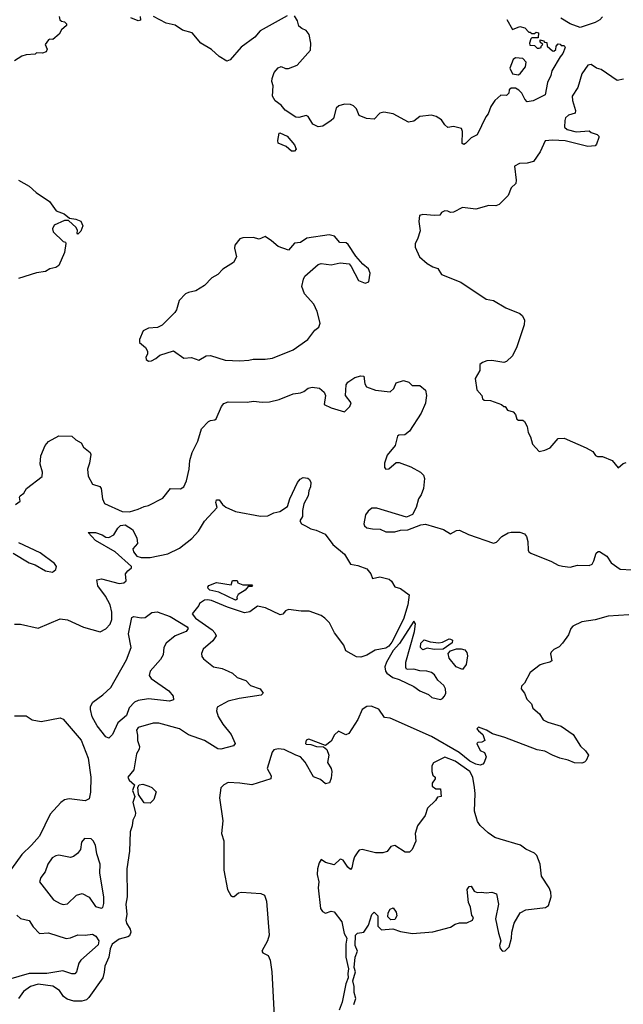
# Model space of a CAD drawing. Extents: x 1690054 to 1842981, y 782881 to 914114.
# Tile 233 of 256: x 1722880 to 1726977, y 843745 to 850424. Entities that reach past the tile are written whole.
import ezdxf

# ---------------------------------------------------------------- set-up
doc = ezdxf.new("R2010")
doc.units = 0

msp = doc.modelspace()

# ---------------------------------------------------------------- linework, layer by layer
at = {"layer": '0CON10XD'}
for points in [[(1723147.5, 850445), (1723153, 850423), (1723163, 850413), (1723185, 850410), (1723197, 850397), (1723197.5, 850385), (1723163.6, 850356.4), (1723147.5, 850325), (1723105, 850290), (1723085, 850292.5), (1723075, 850287.5), (1723053.3, 850255), (1723067.5, 850225), (1723060, 850205), (1723035, 850197.5), (1722995, 850200), (1722985, 850190), (1722925, 850186.2), (1722894.3, 850175.7), (1722844.1, 850145.9)], [(1723697.5, 850445), (1723700, 850420), (1723685, 850416.7), (1723635, 850436.7)], [(1724695, 850451.2), (1724511.2, 850348.8), (1724476.7, 850305), (1724382.3, 850237.7), (1724307.7, 850152.3), (1724285, 850143.8), (1724233.3, 850175), (1724182.3, 850222.3), (1724110, 850265), (1724050, 850335), (1723985, 850353.8), (1723935.9, 850385.9), (1723875, 850400), (1723787.5, 850445)], [(1726441.7, 850271.7), (1726458.3, 850268.3), (1726460, 850245), (1726495, 850212.5), (1726505, 850210), (1726518.3, 850221.7), (1726520, 850245), (1726535, 850260), (1726548.3, 850258.3), (1726555, 850250), (1726575, 850250), (1726582.5, 850235), (1726567.1, 850195), (1726547.5, 850172.5), (1726491.8, 850078.2), (1726485.7, 850045), (1726461.3, 849998.7), (1726445.9, 849914.1), (1726365, 849873.3), (1726325, 849867.5), (1726307.5, 849885), (1726287.5, 849925), (1726267.5, 849945), (1726245, 849960), (1726215, 849960), (1726201.7, 849948.3), (1726200, 849925), (1726185, 849910), (1726145, 849912.5), (1726103.8, 849875), (1726076.7, 849835), (1726060, 849785), (1726043.3, 849765), (1725985, 849642.5), (1725945, 849622), (1725905, 849583.3), (1725895, 849577.5), (1725883.3, 849583.3), (1725885.8, 849665), (1725878, 849685), (1725825, 849699.1), (1725785, 849692.5), (1725765, 849710), (1725743.9, 849745), (1725707.6, 849767.6), (1725675, 849776.4), (1725595, 849768.2), (1725555, 849734.7), (1725519.3, 849729.3), (1725415, 849784.6), (1725352.2, 849797.8), (1725325, 849789.2), (1725285, 849749.4), (1725234.5, 849754.5), (1725183.3, 849773.3), (1725165, 849820), (1725145, 849840), (1725125, 849848), (1725085, 849850), (1725045, 849840), (1725027.5, 849825), (1725010, 849755), (1724995, 849740), (1724937.7, 849702.3), (1724905, 849698.1), (1724869.2, 849715), (1724838.3, 849768.3), (1724825, 849773.3), (1724775, 849761.4), (1724753.2, 849763.2), (1724680.9, 849810.9), (1724653.8, 849845), (1724614.4, 849874.4), (1724596.2, 849905), (1724600, 849975), (1724591.2, 850005), (1724593.8, 850025), (1724606.7, 850065), (1724635, 850097.5), (1724655, 850107.5), (1724683.6, 850093.6), (1724705, 850093.3), (1724762.5, 850115), (1724852.7, 850217.3), (1724855.8, 850265.8), (1724843.9, 850323.9), (1724825, 850350), (1724793.9, 850363.9), (1724775, 850380), (1724766.6, 850416.6), (1724745, 850450)], [(1726186, 850425), (1726225, 850357.5), (1726275, 850377.5), (1726308.3, 850368.3), (1726335, 850340), (1726345, 850340), (1726355, 850330), (1726375, 850330), (1726385, 850340), (1726400, 850335), (1726398.3, 850301.7), (1726355, 850300), (1726350, 850295), (1726340, 850265), (1726341.7, 850251.7), (1726375, 850250), (1726391.7, 850231.7), (1726405, 850230), (1726420, 850235), (1726420, 850245), (1726430, 850255), (1726411.7, 850271.7), (1726411.7, 850288.3), (1726435, 850280), (1726441.7, 850271.7)], [(1726836.1, 850443.9), (1726817.4, 850422.6), (1726785, 850404.3), (1726685, 850370.8), (1726615, 850395.5), (1726551.9, 850435)], [(1726265, 850050), (1726279.5, 850060.5), (1726312.5, 850105), (1726317.5, 850135), (1726295, 850160), (1726245, 850166), (1726230, 850155), (1726207.5, 850095), (1726225, 850057.5), (1726265, 850050)], [(1726978.3, 850021.7), (1726935, 850012.5), (1726827.1, 850087.1), (1726795, 850096), (1726759.5, 850119.5), (1726735, 850115.5), (1726695, 850057.8), (1726668.9, 849965), (1726628.9, 849905), (1726631.6, 849875), (1726652.5, 849807.5), (1726650.9, 849789.1), (1726605, 849777.3), (1726585, 849758.2), (1726578.9, 849741.1), (1726578.1, 849695), (1726595, 849679.4), (1726656.1, 849663.9), (1726745, 849670), (1726758.3, 849658.3), (1726800, 849645), (1726810, 849635), (1726810, 849625), (1726795, 849580), (1726785, 849567.5), (1726735, 849564.5), (1726581.9, 849601.9), (1726495, 849607.5), (1726446.8, 849603.2), (1726412.2, 849527.8), (1726366.7, 849463.3), (1726325, 849450.4), (1726272.4, 849447.6), (1726238.6, 849431.4), (1726250, 849335), (1726247.3, 849312.7), (1726216.4, 849283.6), (1726195, 849231.9), (1726135, 849171.1), (1726112.2, 849162.2), (1726065, 849164.6), (1725975, 849139.1), (1725885, 849151.2), (1725825, 849118.8), (1725805, 849116.7), (1725785, 849126.2), (1725765, 849126.7), (1725743.6, 849116.4), (1725731.7, 849098.3), (1725695, 849096.7), (1725615, 849103.3), (1725593.3, 849095), (1725588.8, 849055), (1725598.3, 848991.7), (1725580, 848935), (1725563.3, 848905), (1725565, 848880), (1725593.3, 848815), (1725645, 848770.8), (1725685, 848748), (1725717.5, 848737.5), (1725742.5, 848695), (1725874.4, 848644.4), (1726045, 848528), (1726095, 848518.8), (1726179.4, 848469.4), (1726275, 848430.6), (1726292.5, 848415), (1726305.5, 848385.5), (1726304.3, 848355), (1726254.3, 848205), (1726224.2, 848145), (1726185, 848106.2), (1726165, 848098), (1726085, 848112), (1726050.7, 848109.3), (1726021.7, 848098.3), (1726002.5, 848085), (1726002.5, 848045), (1725970.8, 847989.2), (1725983.3, 847913.3), (1726017.5, 847875), (1726021.7, 847851.7), (1726033, 847843), (1726075, 847840), (1726150, 847815), (1726165, 847800), (1726175, 847800), (1726190, 847775), (1726230, 847765), (1726245.9, 847745.9), (1726253.6, 847713.6), (1726265, 847706.7), (1726295, 847707.5), (1726305, 847697.5), (1726323.8, 847665), (1726330, 847625), (1726346.2, 847595), (1726360, 847545), (1726405, 847496.2), (1726445, 847503.5), (1726479.5, 847520.5), (1726535, 847582.7), (1726575, 847585.9), (1726725, 847520.8), (1726770.6, 847495), (1726788.2, 847468.2), (1726800.4, 847460.4), (1726835, 847460.8), (1726901.4, 847435), (1726942.5, 847385), (1726975, 847413.1), (1726995, 847421.4)], [(1724725, 849532.5), (1724687.5, 849565), (1724635, 849587.5), (1724631.2, 849605), (1724640, 849655), (1724645, 849657.5), (1724695, 849633.8), (1724745, 849576), (1724756.7, 849545), (1724745, 849533.3), (1724725, 849532.5)], [(1722871.8, 849335), (1722945, 849295.9), (1722991.3, 849251.3), (1723081.5, 849191.5), (1723127.7, 849127.7), (1723182.5, 849107.5), (1723218.3, 849078.3), (1723261.7, 849071.7), (1723295, 849057.5), (1723307.5, 849025), (1723295, 848990), (1723275, 848970), (1723270, 848975), (1723272.5, 848995), (1723262.5, 849015), (1723211.7, 849061.7), (1723185, 849062.5), (1723115, 849030), (1723102.5, 849005), (1723107.5, 848985), (1723175, 848920), (1723190, 848915), (1723192.5, 848905), (1723183.8, 848845), (1723145, 848757.8), (1723125, 848743.8), (1723085.6, 848734.4), (1723055, 848716.2), (1722993.2, 848706.8), (1722872.4, 848667.6)], [(1723755, 848108), (1723775, 848110), (1723805, 848126), (1723830.9, 848149.1), (1723925, 848178), (1723995, 848128.8), (1724046.9, 848133.1), (1724095, 848115.5), (1724145, 848142.9), (1724175, 848146.9), (1724275, 848115.7), (1724375, 848109.4), (1724435, 848114), (1724465, 848121.2), (1724545, 848120.8), (1724595, 848128.6), (1724735, 848184.4), (1724835.5, 848254.5), (1724883, 848317), (1724910.5, 848339.5), (1724918.8, 848365), (1724899.2, 848445), (1724875.4, 848495.4), (1724812.5, 848565), (1724796, 848615), (1724805.9, 848664.1), (1724815.9, 848684.1), (1724905, 848763.8), (1724925, 848770), (1724995, 848762), (1725055, 848773.8), (1725117, 848767), (1725130.7, 848750.7), (1725178.8, 848655), (1725225, 848636), (1725248.8, 848645), (1725258.8, 848705), (1725247.5, 848735), (1725210, 848765), (1725160.7, 848820.7), (1725109.3, 848899.3), (1725095, 848910), (1725053.9, 848913.9), (1725017.5, 848955), (1724980, 848965), (1724828.3, 848941.7), (1724785, 848912.5), (1724745, 848907.5), (1724705, 848860), (1724635, 848886.7), (1724590, 848925), (1724545, 848952.5), (1724505, 848936.2), (1724465, 848946.2), (1724395, 848943.8), (1724375, 848936.7), (1724340, 848895), (1724338, 848875), (1724350.8, 848815), (1724332.2, 848777.8), (1724258.4, 848731.6), (1724225, 848695.4), (1724185, 848672.8), (1724135, 848621.4), (1724075, 848584.7), (1724025.4, 848574.6), (1724006.4, 848563.6), (1723961.7, 848518.3), (1723944, 848455), (1723933, 848437), (1723847.3, 848352.7), (1723815, 848336.2), (1723755, 848332.5), (1723717, 848313), (1723692.5, 848255), (1723692.5, 848235), (1723735, 848200), (1723747.5, 848175), (1723746.7, 848155), (1723736.7, 848135), (1723739.3, 848119.3), (1723755, 848108)], [(1722852.5, 847135), (1722882.5, 847157.5), (1722878.8, 847185), (1722883.3, 847195), (1722907.7, 847212.3), (1722926.1, 847243.9), (1723033.6, 847326.4), (1723036, 847355), (1723018.3, 847408.3), (1723024, 847465), (1723053.2, 847536.8), (1723075, 847563.3), (1723145, 847602), (1723235, 847598.8), (1723260, 847575), (1723296.7, 847555), (1723313.8, 847525), (1723358.3, 847488.3), (1723364, 847475), (1723354.3, 847415), (1723339.4, 847375), (1723345, 847327.5), (1723375, 847273.3), (1723425, 847256.7), (1723433.8, 847245), (1723441.5, 847175), (1723455, 847143.5), (1723575, 847088.5), (1723625, 847086.9), (1723685, 847103.3), (1723725, 847122.5), (1723755, 847128.8), (1723850.7, 847179.3), (1723903.3, 847245), (1723972.2, 847242.2), (1723995, 847254.4), (1724011.4, 847295), (1724029.5, 847375), (1724034.8, 847435), (1724051.7, 847488.3), (1724088.8, 847565), (1724115, 847648.8), (1724161.2, 847698.8), (1724175, 847706.2), (1724205, 847709.2), (1724213.4, 847716.6), (1724249.5, 847800.5), (1724265, 847820.4), (1724295, 847831.3), (1724425, 847829.4), (1724466.1, 847836.1), (1724525, 847829.1), (1724575, 847832.3), (1724641.7, 847848.3), (1724735, 847886), (1724785, 847892), (1724808.3, 847901.7), (1724837.5, 847925), (1724865, 847930.8), (1724915, 847923.8), (1724947.3, 847897.3), (1724956, 847876), (1724947.5, 847815), (1724995, 847791.8), (1725085, 847764.4), (1725120.3, 847799.7), (1725130, 847825), (1725092, 847875), (1725095, 847947.5), (1725106.7, 847965), (1725155, 847996), (1725195, 848007.5), (1725216.7, 848006.7), (1725222.5, 847955), (1725233.6, 847933.6), (1725295, 847910), (1725395, 847900), (1725418.3, 847921.7), (1725435, 847960), (1725485, 847977.5), (1725520, 847965), (1725543, 847943), (1725595, 847942.5), (1725635, 847910), (1725641.2, 847875), (1725637, 847843), (1725635, 847823.3), (1725604.4, 847755), (1725525, 847632.9), (1725495, 847608.5), (1725453.9, 847606.1), (1725445, 847600), (1725428, 847535), (1725375, 847471.1), (1725356.2, 847415), (1725356.7, 847386.7), (1725365, 847374.2), (1725385, 847377.1), (1725435, 847420), (1725455, 847421.4), (1725535, 847391.1), (1725599.2, 847355), (1725620.6, 847335), (1725627.1, 847312.9), (1725620, 847245), (1725605, 847202), (1725587, 847173), (1725571.5, 847115), (1725545, 847067.8), (1725505, 847048.8), (1725305, 847111), (1725269.6, 847110.4), (1725245, 847090.7), (1725227, 847065), (1725215.4, 847005), (1725220.4, 846990.4), (1725235, 846977.1), (1725275, 846970.4), (1725327.3, 846967.3), (1725365, 846949.2), (1725425, 846950.9), (1725465, 846961.1), (1725515, 846964.1), (1725601.9, 846998.1), (1725635, 847002.3), (1725756.7, 846966.7), (1725805, 846936), (1725845, 846960), (1725865, 846961.2), (1725925, 846931.3), (1726095, 846874), (1726115, 846879.7), (1726152.2, 846917.8), (1726195, 846942.5), (1726215, 846948.6), (1726275, 846947.8), (1726305, 846936.9), (1726319.6, 846919.6), (1726328.8, 846885), (1726330.9, 846825), (1726334.7, 846814.7), (1726350, 846805), (1726489.8, 846749.8), (1726534.6, 846724.6), (1726565, 846717.3), (1726615, 846710.9), (1726666, 846724), (1726745, 846721.9), (1726765, 846731.8), (1726777.4, 846752.6), (1726792.5, 846805), (1726805, 846815.8), (1726815, 846816.2), (1726864.2, 846784.2), (1726895, 846740), (1726955, 846696), (1727035, 846692)], [(1722845, 846324.5), (1722885, 846323.1), (1723005, 846297.8), (1723155, 846360.8), (1723205, 846354.2), (1723313.8, 846303.8), (1723427.3, 846272.7), (1723465, 846291.9), (1723494.4, 846325), (1723506.4, 846355), (1723504.7, 846405), (1723494.8, 846455), (1723463.2, 846513.2), (1723409.5, 846585), (1723403.3, 846625), (1723435, 846631.3), (1723555, 846600), (1723586.4, 846603.6), (1723601.7, 846618.3), (1723597.5, 846665), (1723613.6, 846686.4), (1723640, 846705), (1723640, 846715), (1723528.6, 846815), (1723395, 846890.3), (1723344.2, 846945), (1723394, 846945), (1723439.6, 846929.6), (1723465, 846913.8), (1723485, 846912.1), (1723520, 846930), (1723546.4, 846975), (1723565, 846993.8), (1723595, 846997.9), (1723645, 846965.3), (1723675, 846910), (1723678.8, 846871.2), (1723646.9, 846835), (1723651.5, 846815), (1723675, 846785.7), (1723705, 846777.1), (1723765, 846776.9), (1723885, 846800.8), (1723965, 846839.2), (1724049.2, 846905), (1724092.9, 846955), (1724135, 847022), (1724220, 847115), (1724211.7, 847148.3), (1724215, 847166.7), (1724235, 847166.2), (1724256.1, 847136.1), (1724278.1, 847118.1), (1724345, 847087.1), (1724515, 847056.7), (1724565, 847058.6), (1724605, 847079.4), (1724645, 847089.2), (1724697.1, 847122.9), (1724714.1, 847175), (1724766.6, 847285), (1724782.6, 847307.4), (1724805, 847318.1), (1724835, 847314.7), (1724847.1, 847305), (1724855.3, 847285), (1724853.8, 847255), (1724842.1, 847227.9), (1724838.1, 847195), (1724808.9, 847141.1), (1724799.3, 847095), (1724798.8, 847055), (1724780.9, 847025), (1724793.1, 847005), (1724818.9, 846991.1), (1724855, 846970.7), (1724891.7, 846961.7), (1724952.2, 846935), (1725005.3, 846865.3), (1725085, 846798.8), (1725125, 846731.2), (1725175, 846722.5), (1725235, 846699.6), (1725264.2, 846665), (1725275, 846633.3), (1725325, 846645.8), (1725388.3, 846628.3), (1725403.3, 846615), (1725425, 846577.5), (1725465, 846566.2), (1725522.5, 846522.5), (1725514.8, 846455), (1725485, 846356.8), (1725405, 846200.8), (1725385, 846174.4), (1725365, 846160), (1725292.9, 846147.1), (1725235, 846113.2), (1725195, 846100.2), (1725165, 846101.9), (1725093, 846143), (1725080.5, 846180.5), (1725015.5, 846265), (1724983.1, 846333.1), (1724951.9, 846365), (1724925, 846382.1), (1724845, 846412.5), (1724791.3, 846411.3), (1724705, 846424.3), (1724685, 846414), (1724665, 846392), (1724647.7, 846387.7), (1724548.8, 846435), (1724495, 846445.5), (1724442.2, 846407.8), (1724405, 846400.9), (1724289.8, 846439.8), (1724182.5, 846485), (1724155, 846490), (1724133.6, 846486.4), (1724100, 846465), (1724095, 846450), (1724050, 846395), (1724073.3, 846365), (1724185.4, 846285.4), (1724204.4, 846265), (1724212.9, 846245), (1724189.8, 846210.2), (1724125.7, 846154.3), (1724114, 846125), (1724116, 846105), (1724127.9, 846087.9), (1724195, 846034.5), (1724255, 846022.5), (1724295, 846005.5), (1724325, 845991.9), (1724355, 845962.5), (1724415, 845941.9), (1724447.6, 845907.6), (1724511.2, 845885), (1724532.5, 845855), (1724518.3, 845841.7), (1724370.1, 845819.9), (1724295, 845801.5), (1724219.7, 845760.3), (1724215.6, 845735), (1724228.1, 845698.1), (1724258.2, 845645), (1724314.6, 845574.6), (1724342, 845515), (1724331.4, 845498.6), (1724245.8, 845475.8), (1724225, 845477.8), (1724135, 845533.9), (1724025, 845572.5), (1723964, 845615), (1723825, 845651.9), (1723785, 845652.2), (1723685, 845623.1), (1723672.3, 845605), (1723679.5, 845570.5), (1723678.9, 845535), (1723692.2, 845495), (1723690, 845475), (1723673.8, 845445), (1723655.6, 845335), (1723614.4, 845285), (1723624.2, 845265), (1723660, 845235), (1723645.8, 845195), (1723662.5, 845155), (1723647.1, 845115), (1723665.7, 845045), (1723663.2, 845026.8), (1723646.9, 844995), (1723643.1, 844955), (1723629.3, 844915), (1723625.5, 844785), (1723607.8, 844665), (1723610, 844475), (1723600, 844425), (1723606.2, 844355), (1723600, 844315), (1723605.6, 844295), (1723630.4, 844255), (1723634.6, 844235), (1723625, 844210.8), (1723615, 844204), (1723555, 844187.5), (1723507.3, 844152.7), (1723495, 844120.8), (1723485.6, 844064.4), (1723456.9, 844003.1), (1723454.2, 843964.2), (1723445, 843925.7), (1723349.2, 843790.8), (1723333.2, 843776.8), (1723302.6, 843767.4), (1723247.6, 843767.6), (1723201.2, 843781.2), (1723178.1, 843798.1), (1723150.1, 843840.1), (1723105, 843867.8), (1723005, 843881.4), (1722953.6, 843866.4), (1722905, 843832.7), (1722872.7, 843785)], [(1722836.2, 846805), (1722945, 846739.1), (1722985, 846725.4), (1723055, 846685.4), (1723102.4, 846677.6), (1723126.2, 846695), (1723128.8, 846715), (1723115.8, 846735), (1723018.1, 846808.1), (1722875, 846875.6)], [(1724345, 846486.2), (1724231.2, 846541.2), (1724170.9, 846555), (1724158.6, 846565), (1724156.2, 846575), (1724164.7, 846585.3), (1724215, 846605.6), (1724315, 846590), (1724325, 846620), (1724355, 846620), (1724360, 846605), (1724395, 846590), (1724455, 846590), (1724460, 846585), (1724455, 846580), (1724431.7, 846578.3), (1724410, 846555), (1724362.5, 846525), (1724353.9, 846506.1), (1724355, 846492.5), (1724345, 846486.2)], [(1723485, 845551.1), (1723465, 845559.5), (1723404.9, 845635), (1723372.9, 845695), (1723360.2, 845745), (1723360.8, 845765), (1723375.6, 845795), (1723445, 845844.5), (1723498.5, 845895), (1723605, 846082.9), (1723636.9, 846165), (1723618.6, 846258.6), (1723640.8, 846369.2), (1723655, 846376), (1723704.1, 846365.9), (1723731.7, 846368.3), (1723777.6, 846402.4), (1723812.1, 846407.9), (1723901.3, 846375), (1724016.7, 846305), (1724022.9, 846295), (1724010.8, 846275), (1723935, 846245.4), (1723874, 846195), (1723857.5, 846165), (1723854.3, 846115), (1723836.5, 846083.5), (1723765, 846006), (1723758.6, 845975), (1723771.4, 845955), (1723892.1, 845872.1), (1723920.6, 845835), (1723925, 845810), (1723897.9, 845802.1), (1723755, 845817.3), (1723683.4, 845806.6), (1723658.8, 845795), (1723623.5, 845756.5), (1723605, 845703.4), (1723546.2, 845653.8), (1723510, 845575), (1723485, 845551.1)], [(1725735, 845813.9), (1725750.4, 845819.6), (1725764, 845836), (1725771.2, 845855), (1725770.8, 845885), (1725758.8, 845908.8), (1725717.5, 845945), (1725695, 845980), (1725675.3, 845995.3), (1725643.3, 846005), (1725595, 846008.2), (1725555, 846019.2), (1725515, 846015.6), (1725505, 846019.2), (1725499.8, 846029.8), (1725500.5, 846065), (1725560, 846275), (1725565.3, 846325.3), (1725555, 846344), (1725457.2, 846192.8), (1725415.4, 846145), (1725369.3, 846065), (1725359, 846035), (1725361.8, 846005), (1725371, 845991), (1725411.9, 845961.9), (1725455, 845947.9), (1725555, 845900.3), (1725595, 845870.9), (1725655, 845846.6), (1725677.1, 845827.1), (1725735, 845813.9)], [(1727015, 846386.9), (1726872.8, 846377.2), (1726785, 846353.3), (1726695, 846339.5), (1726635, 846310.8), (1726620, 846295), (1726605, 846251.2), (1726565, 846194.3), (1726540.6, 846169.4), (1726505, 846152.5), (1726487.1, 846135), (1726483.4, 846123.4), (1726491.2, 846075), (1726477.5, 846065), (1726432.5, 846055)], [(1725615, 846150), (1725601.3, 846165), (1725603.4, 846195), (1725625, 846217.3), (1725665, 846204), (1725725, 846198.2), (1725748.7, 846201.3), (1725794, 846224), (1725805, 846221.9), (1725817.1, 846215), (1725815, 846196.7), (1725755, 846154), (1725692.4, 846152.4), (1725645, 846160.8), (1725615, 846150)], [(1725885, 846017.5), (1725843.3, 846035), (1725795, 846093.3), (1725788, 846125), (1725805, 846143.8), (1725845, 846156), (1725877.3, 846157.3), (1725900.5, 846150.5), (1725915, 846132.5), (1725918.3, 846108.3), (1725909.3, 846050.7), (1725885, 846017.5)], [(1726432.5, 846055), (1726412.4, 846047.6), (1726343.8, 845995), (1726305.8, 845924.2), (1726286.4, 845903.6), (1726283.3, 845885), (1726305.7, 845855.7), (1726322, 845815), (1726353.6, 845783.6), (1726363.3, 845755), (1726408, 845715), (1726432, 845675), (1726465, 845658.9), (1726555, 845633.1), (1726635.8, 845575), (1726687.1, 845497.1), (1726720, 845465), (1726740, 845435), (1726725, 845400), (1726713, 845387), (1726695, 845382), (1726645, 845383.5), (1726601.8, 845401.8), (1726546, 845415), (1726495, 845434.2), (1726445, 845462.8), (1726391.2, 845471.2), (1726172.5, 845555), (1726090, 845580), (1726048.8, 845605), (1725995, 845626), (1725982.5, 845615), (1725995, 845600), (1726022.5, 845575), (1726037.5, 845535), (1726016.4, 845523.6), (1725988.3, 845521.7), (1725982.5, 845515), (1726005, 845466.7), (1726035, 845452.5), (1726046.2, 845425), (1726032.9, 845385), (1726024, 845375), (1726005, 845368.5), (1725975.3, 845374.7), (1725936, 845395), (1725862.3, 845452.3), (1725675, 845561.9), (1725395, 845686.5), (1725355, 845690), (1725317.1, 845747.1), (1725265, 845767.1), (1725235, 845765.3), (1725204.1, 845745.9), (1725175, 845678.2), (1725115, 845582.9), (1725094, 845574), (1725043, 845597), (1725017, 845573), (1724995, 845530), (1724955, 845500), (1724843, 845543), (1724823.9, 845536.1), (1724820, 845515), (1724825, 845510), (1724855, 845507.5), (1724895, 845493.8), (1724941.7, 845491.7), (1724963.6, 845473.6), (1724978, 845435), (1724969.4, 845385), (1724994, 845345), (1724999.2, 845325), (1724995, 845280), (1724981.7, 845248.3), (1724955, 845241.2), (1724921.2, 845271.2), (1724875, 845288), (1724817.8, 845387.8), (1724786.7, 845425), (1724755, 845434.4), (1724676.1, 845473.9), (1724635, 845478), (1724605, 845471.2), (1724592.5, 845455), (1724559.4, 845345), (1724586.2, 845295), (1724583.8, 845275), (1724455, 845233.3), (1724375, 845245.4), (1724295, 845249.4), (1724265.7, 845234.3), (1724245.8, 845214.2), (1724236.9, 845145), (1724258.9, 844988.9), (1724248.6, 844905), (1724266.5, 844853.5), (1724266.6, 844655), (1724290, 844525), (1724314.1, 844484.1), (1724325, 844475.6), (1724335, 844476.9), (1724365, 844500.8), (1724385, 844506.8), (1724517.6, 844497.6), (1724540.6, 844485), (1724554.6, 844444.6), (1724572.3, 844215), (1724561.5, 844175), (1724524.4, 844105), (1724529.2, 844095), (1724565.4, 844075.4), (1724579.8, 844045), (1724590.6, 843965), (1724607.5, 843665)], [(1722845, 845701.2), (1722925, 845702.2), (1722965, 845674.4), (1723025, 845664.4), (1723155, 845687.8), (1723175, 845680.6), (1723296.6, 845536.6), (1723345.4, 845415), (1723362.4, 845285), (1723360.4, 845185), (1723351.7, 845138.3), (1723325, 845125.5), (1723215, 845140), (1723185, 845132.5), (1723160, 845115), (1723087.1, 845035), (1723013.5, 844885), (1722960, 844825), (1722895, 844761.1), (1722825.3, 844665)], [(1725147.1, 843745), (1725160.6, 843785), (1725150, 843825), (1725150.8, 843865), (1725141.2, 843905), (1725158.8, 843965), (1725150, 843995), (1725157.5, 844065), (1725172.5, 844105), (1725157.5, 844145), (1725160, 844215), (1725173, 844227), (1725216.4, 844233.6), (1725247, 844283), (1725270, 844355), (1725285, 844370), (1725310, 844345), (1725310, 844275), (1725335, 844250), (1725413, 844257), (1725465, 844238.8), (1725545, 844226.2), (1725683.3, 844236.7), (1725805, 844268.8), (1725835, 844288), (1725865, 844298), (1725915, 844298.8), (1725952.5, 844315), (1725960, 844335), (1725948.3, 844348.3), (1725940, 844405), (1725926, 844435), (1725917.5, 844525), (1725930, 844545), (1725945, 844546.7), (1725963.6, 844513.6), (1725985, 844503.3), (1726015, 844506.7), (1726045, 844501.2), (1726085, 844506.7), (1726116.2, 844495), (1726128.9, 844425), (1726110.3, 844325), (1726128.6, 844228.6), (1726145.9, 844175.9), (1726137.5, 844145), (1726140, 844125), (1726155.8, 844105.8), (1726175, 844108.9), (1726201.5, 844135), (1726218.9, 844195), (1726220.3, 844235), (1726236.1, 844295), (1726277.7, 844365), (1726315, 844385.3), (1726448.5, 844401.5), (1726468.8, 844415), (1726487.5, 844475), (1726485.6, 844505), (1726473.1, 844535), (1726420.6, 844615), (1726413.3, 844695), (1726390, 844755), (1726375, 844770.6), (1726315, 844798.1), (1726280, 844825), (1726140, 844865), (1726105, 844877.8), (1726058.6, 844908.6), (1726005, 844958.6), (1725986.7, 844985), (1725966.4, 845055), (1725971.5, 845175), (1725966.2, 845215), (1725954.5, 845285), (1725935.3, 845325), (1725835, 845395.7), (1725765, 845420.8), (1725687.7, 845382.3), (1725676.4, 845363.6), (1725676.7, 845325), (1725685, 845300), (1725700, 845285), (1725700, 845275), (1725678.8, 845245), (1725680, 845225), (1725705, 845206.7), (1725736.4, 845206.4), (1725740, 845155), (1725715, 845150), (1725703, 845127), (1725647.5, 845075), (1725632.5, 845025), (1725580, 844955), (1725563.8, 844905), (1725568.3, 844851.7), (1725543.3, 844795), (1725525, 844777.5), (1725497, 844777), (1725425, 844822.5), (1725400, 844815), (1725375, 844782.5), (1725345, 844772.5), (1725295, 844772.5), (1725205, 844796.2), (1725185, 844790), (1725175, 844778.8), (1725152.2, 844745), (1725143.4, 844716.6), (1725135, 844670), (1725125, 844660), (1725107.5, 844675), (1725075, 844722.5), (1725065, 844727.5), (1725055, 844730), (1725015, 844692.5), (1724955, 844707.5), (1724925, 844727.5), (1724912, 844705), (1724901.9, 844665), (1724898.2, 844625), (1724910.5, 844575), (1724905.5, 844534.5), (1724922.5, 844395), (1724935, 844374), (1724955, 844363.8), (1724995, 844377.5), (1725013.6, 844373.6), (1725065.7, 844305), (1725081.4, 844225), (1725101.4, 844195), (1725093.1, 844153.1), (1725094.1, 844065.9), (1725112, 843985), (1725106, 843955), (1725108.8, 843925), (1725093.9, 843883.9), (1725069.7, 843760.3), (1725048, 843705)], [(1723765, 845110), (1723725, 845112.5), (1723687.5, 845167.5), (1723681.2, 845218.8), (1723690, 845235), (1723715, 845237.5), (1723757.5, 845225), (1723777.5, 845215), (1723807, 845187), (1723790, 845135), (1723765, 845110)], [(1723433.3, 844396.7), (1723445, 844402.5), (1723451.7, 844428.3), (1723452, 844475), (1723424.6, 844635), (1723426.8, 844695), (1723403.9, 844765), (1723395, 844823.8), (1723379.2, 844855), (1723365, 844868.8), (1723320, 844870), (1723298.8, 844845), (1723292.5, 844795), (1723271.8, 844768.2), (1723245, 844747.3), (1723225, 844740.9), (1723145, 844756.5), (1723125, 844753.3), (1723100.9, 844739.1), (1723071.9, 844695), (1723052.5, 844645), (1723024, 844605), (1723013.8, 844575), (1723108.8, 844455), (1723155, 844428.1), (1723175, 844423.3), (1723205, 844427.8), (1723264.8, 844485.2), (1723305, 844496.5), (1723351.2, 844471.2), (1723395, 844409.2), (1723433.3, 844396.7)], [(1725398.3, 844318.3), (1725378.3, 844338.3), (1725380, 844365), (1725395, 844390), (1725415, 844400), (1725435, 844370), (1725440, 844345), (1725425, 844320), (1725398.3, 844318.3)], [(1722860.2, 844350.2), (1722886.4, 844326.4), (1722943.4, 844313.4), (1722970.6, 844270.6), (1723015, 844226), (1723075, 844230), (1723195, 844190.9), (1723225, 844195.5), (1723273.7, 844216.3), (1723325, 844214.5), (1723375, 844221.6), (1723397.2, 844207.2), (1723417, 844175), (1723411.6, 844148.4), (1723294.6, 844045), (1723282.3, 844025), (1723265.3, 843964.7), (1723255, 843951.4), (1723235, 843951.5), (1723173.5, 843973.5), (1723065.2, 843955.2), (1722945, 843953.7), (1722805, 843912.9)]]:
    msp.add_lwpolyline(points, dxfattribs=at)

doc.saveas('drawing.dxf')
